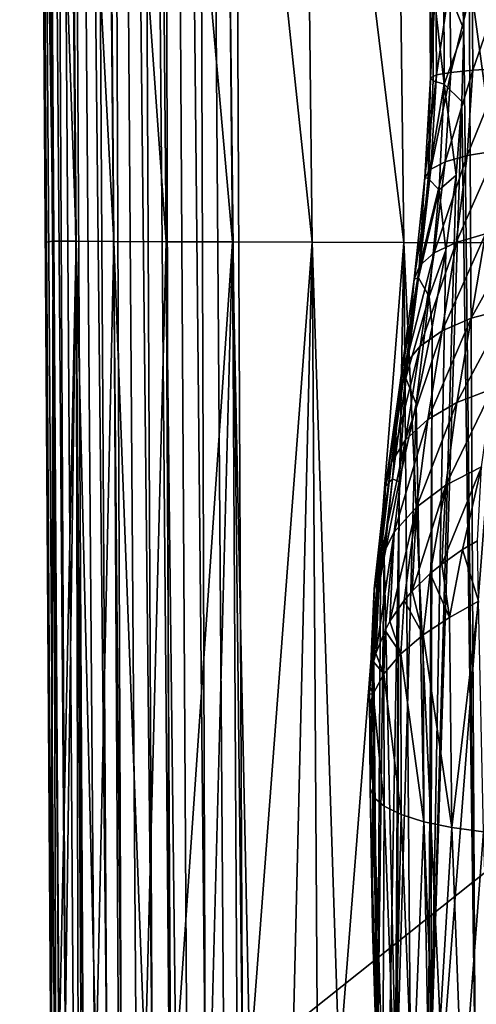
# Model space of a CAD drawing. Header units: metres. Extents: x -22 to 22, y 0 to 204.
# Tile 24 of 256: x -16.5 to -14.08, y 9.48 to 14.7. Entities that reach past the tile are written whole.
import ezdxf

# ---------------------------------------------------------------- set-up
doc = ezdxf.new("R2010")
doc.units = ezdxf.units.M
doc.layers.add('solid_002_SW0002', color=7, linetype='CONTINUOUS')
doc.layers.add('solid_002_SW0002_01', color=7, linetype='CONTINUOUS')

msp = doc.modelspace()

# ---------------------------------------------------------------- linework, layer by layer
at = {"layer": 'solid_002_SW0002'}
for points in [[(-14.250724, 38.713585, 219.974136), (-13.933903, 38.719753, 220.458618), (-13.774794, 9.155378, 220.407471)], [(-14.250724, 38.713585, 219.974136), (-14.148437, 14.645681, 219.866714), (-14.162552, 15.028218, 219.844727)], [(-14.250724, 38.713585, 219.974136), (-14.088879, 9.153157, 219.909256), (-14.148437, 14.645681, 219.866714)], [(-14.250724, 38.713585, 219.974136), (-13.774794, 9.155378, 220.407471), (-14.088879, 9.153157, 219.909256)], [(15.431576, 33.648762, 223.952362), (-15.431306, 33.548271, 223.951843), (-15.319921, 9.159238, 223.824142)], [(-16.32852, 9.159633, 222.910004), (-16.486113, 33.587639, 223.051743), (-16.49898, 33.54747, 222.884155)], [(-16.289745, 9.158998, 223.104889), (-16.447016, 33.587421, 223.214584), (-16.486113, 33.587639, 223.051743)], [(-16.313919, 9.159298, 223.008408), (-16.289745, 9.158998, 223.104889), (-16.486113, 33.587639, 223.051743)], [(-16.32852, 9.159633, 222.910004), (-16.313919, 9.159298, 223.008408), (-16.486113, 33.587639, 223.051743)], [(-16.256227, 9.158737, 223.198547), (-16.382927, 33.587318, 223.369308), (-16.447016, 33.587421, 223.214584)], [(-16.289745, 9.158998, 223.104889), (-16.256227, 9.158737, 223.198547), (-16.447016, 33.587421, 223.214584)], [(-16.163036, 9.158342, 223.373047), (-16.295422, 33.58733, 223.5121), (-16.382927, 33.587318, 223.369308)], [(-16.21369, 9.158518, 223.288467), (-16.163036, 9.158342, 223.373047), (-16.382927, 33.587318, 223.369308)], [(-16.256227, 9.158737, 223.198547), (-16.21369, 9.158518, 223.288467), (-16.382927, 33.587318, 223.369308)], [(-16.036976, 9.158124, 223.526871), (-16.186659, 33.587456, 223.63945), (-16.295422, 33.58733, 223.5121)], [(-16.103279, 9.15821, 223.453674), (-16.036976, 9.158124, 223.526871), (-16.295422, 33.58733, 223.5121)], [(-16.163036, 9.158342, 223.373047), (-16.103279, 9.15821, 223.453674), (-16.295422, 33.58733, 223.5121)], [(-15.962757, 9.158085, 223.594162), (-16.059313, 33.587696, 223.748215), (-16.186659, 33.587456, 223.63945)], [(-16.036976, 9.158124, 223.526871), (-15.962757, 9.158085, 223.594162), (-16.186659, 33.587456, 223.63945)], [(-15.797528, 9.15815, 223.704529), (-15.91652, 33.588043, 223.835724), (-16.059313, 33.587696, 223.748215)], [(-15.883305, 9.158093, 223.653107), (-15.797528, 9.15815, 223.704529), (-16.059313, 33.587696, 223.748215)], [(-15.962757, 9.158085, 223.594162), (-15.883305, 9.158093, 223.653107), (-16.059313, 33.587696, 223.748215)], [(-15.70794, 9.158252, 223.746918), (-15.761798, 33.58849, 223.899811), (-15.91652, 33.588043, 223.835724)], [(-15.797528, 9.15815, 223.704529), (-15.70794, 9.158252, 223.746918), (-15.91652, 33.588043, 223.835724)], [(-15.517635, 9.158593, 223.804657), (-15.598955, 33.58902, 223.938919), (-15.761798, 33.58849, 223.899811)], [(-15.613971, 9.158401, 223.780533), (-15.517635, 9.158593, 223.804657), (-15.761798, 33.58849, 223.899811)], [(-15.70794, 9.158252, 223.746918), (-15.613971, 9.158401, 223.780533), (-15.761798, 33.58849, 223.899811)], [(-15.598955, 33.58902, 223.938919), (-15.319921, 9.159238, 223.824142), (-15.431306, 33.548271, 223.951843)], [(-15.419188, 9.158828, 223.81926), (-15.319921, 9.159238, 223.824142), (-15.598955, 33.58902, 223.938919)], [(-15.517635, 9.158593, 223.804657), (-15.419188, 9.158828, 223.81926), (-15.598955, 33.58902, 223.938919)], [(-16.49898, 33.54747, 222.884155), (-16.39279, 17.906885, 211.750061), (-16.362993, 13.518324, 211.750122)], [(-16.333403, 9.160111, 217.281464), (-16.49898, 33.54747, 222.884155), (-16.362993, 13.518324, 211.750122)], [(-16.333403, 9.160111, 217.281464), (-16.333403, 9.16, 222.810669), (-16.49898, 33.54747, 222.884155)], [(-16.32852, 9.159633, 222.910004), (-16.49898, 33.54747, 222.884155), (-16.333403, 9.16, 222.810669)], [(-16.39279, 17.906885, 211.750061), (-16.322279, 13.525129, 211.015274), (-16.362993, 13.518324, 211.750122)], [(-16.352634, 17.904589, 211.007813), (-16.322279, 13.525129, 211.015274), (-16.39279, 17.906885, 211.750061)], [(-16.352634, 17.904589, 211.007813), (-16.200754, 13.523998, 210.288086), (-16.322279, 13.525129, 211.015274)], [(-16.232943, 17.903561, 210.272873), (-16.200754, 13.523998, 210.288086), (-16.352634, 17.904589, 211.007813)], [(-16.232943, 17.903561, 210.272873), (-16.000309, 13.522799, 209.578094), (-16.200754, 13.523998, 210.288086)], [(-16.035431, 17.902508, 209.554413), (-16.000309, 13.522799, 209.578094), (-16.232943, 17.903561, 210.272873)], [(-16.035431, 17.902508, 209.554413), (-15.723112, 13.521541, 208.895081), (-16.000309, 13.522799, 209.578094)], [(-15.762141, 17.901428, 208.861847), (-15.723112, 13.521541, 208.895081), (-16.035431, 17.902508, 209.554413)], [(-15.762141, 17.901428, 208.861847), (-15.371833, 13.520226, 208.247116), (-15.723112, 13.521541, 208.895081)], [(-15.415583, 17.900328, 208.202957), (-15.371833, 13.520226, 208.247116), (-15.762141, 17.901428, 208.861847)], [(-15.415583, 17.900328, 208.202957), (-14.950697, 13.518865, 207.641602), (-15.371833, 13.520226, 208.247116)], [(-14.999737, 17.899206, 207.584915), (-14.950697, 13.518865, 207.641602), (-15.415583, 17.900328, 208.202957)], [(-14.999737, 17.899206, 207.584915), (-14.466075, 13.517464, 207.086197), (-14.950697, 13.518865, 207.641602)], [(-14.52062, 17.898069, 207.015228), (-14.466075, 13.517464, 207.086197), (-14.999737, 17.899206, 207.584915)], [(-14.52062, 17.898069, 207.015228), (-13.925558, 13.516032, 206.588531), (-14.466075, 13.517464, 207.086197)], [(-13.985415, 17.896917, 206.501343), (-13.925558, 13.516032, 206.588531), (-14.52062, 17.898069, 207.015228)], [(-14.254227, 14.912335, 219.623398), (-14.162552, 15.028218, 219.844727), (-14.148437, 14.645681, 219.866714)], [(-14.312714, 14.88754, 219.370377), (-14.32447, 14.38986, 219.107773), (-14.328196, 14.913572, 219.108734)], [(-14.296954, 14.898736, 218.850433), (-14.328196, 14.913572, 219.108734), (-14.32447, 14.38986, 219.107773)], [(-14.254227, 14.912335, 219.623398), (-14.251712, 14.35548, 219.620758), (-14.312714, 14.88754, 219.370377)], [(-14.254227, 14.912335, 219.623398), (-14.148437, 14.645681, 219.866714), (-14.251712, 14.35548, 219.620758)], [(-14.293218, 14.404821, 218.849472), (-14.296954, 14.898736, 218.850433), (-14.32447, 14.38986, 219.107773)], [(-14.312714, 14.88754, 219.370377), (-14.310493, 14.373342, 219.367477), (-14.32447, 14.38986, 219.107773)], [(-14.251712, 14.35548, 219.620758), (-14.310493, 14.373342, 219.367477), (-14.312714, 14.88754, 219.370377)], [(-14.221437, 14.886211, 218.601318), (-14.296954, 14.898736, 218.850433), (-14.293218, 14.404821, 218.849472)], [(-14.217672, 14.418099, 218.600403), (-14.221437, 14.886211, 218.601318), (-14.293218, 14.404821, 218.849472)], [(-14.103925, 14.876375, 218.368912), (-14.221437, 14.886211, 218.601318), (-14.217672, 14.418099, 218.600403)], [(-14.100112, 14.429295, 218.368088), (-14.103925, 14.876375, 218.368912), (-14.217672, 14.418099, 218.600403)], [(-13.947964, 14.869525, 218.160233), (-14.103925, 14.876375, 218.368912), (-14.100112, 14.429295, 218.368088)], [(-13.944087, 14.438068, 218.159531), (-13.947964, 14.869525, 218.160233), (-14.100112, 14.429295, 218.368088)], [(-14.251712, 14.35548, 219.620758), (-14.148437, 14.645681, 219.866714), (-14.157979, 14.263392, 219.843674)], [(-14.088879, 9.153157, 219.909256), (-14.157979, 14.263392, 219.843674), (-14.148437, 14.645681, 219.866714)], [(-14.293218, 14.404821, 218.849472), (-14.32447, 14.38986, 219.107773), (-14.354111, 13.861423, 219.052734)], [(-14.322933, 13.90597, 218.797867), (-14.293218, 14.404821, 218.849472), (-14.354111, 13.861423, 219.052734)], [(-14.217672, 14.418099, 218.600403), (-14.293218, 14.404821, 218.849472), (-14.322933, 13.90597, 218.797867)], [(-14.247597, 13.945253, 218.551498), (-14.217672, 14.418099, 218.600403), (-14.322933, 13.90597, 218.797867)], [(-14.100112, 14.429295, 218.368088), (-14.217672, 14.418099, 218.600403), (-14.247597, 13.945253, 218.551498)], [(-14.130374, 13.978086, 218.321075), (-14.100112, 14.429295, 218.368088), (-14.247597, 13.945253, 218.551498)], [(-13.944087, 14.438068, 218.159531), (-14.100112, 14.429295, 218.368088), (-14.130374, 13.978086, 218.321075)], [(-13.974806, 14.003478, 218.113541), (-13.944087, 14.438068, 218.159531), (-14.130374, 13.978086, 218.321075)], [(-14.336878, 13.855572, 219.315018), (-14.354111, 13.861423, 219.052734), (-14.32447, 14.38986, 219.107773)], [(-14.310493, 14.373342, 219.367477), (-14.336878, 13.855572, 219.315018), (-14.32447, 14.38986, 219.107773)], [(-14.251712, 14.35548, 219.620758), (-14.336878, 13.855572, 219.315018), (-14.310493, 14.373342, 219.367477)], [(-14.251712, 14.35548, 219.620758), (-14.279077, 13.795817, 219.562546), (-14.336878, 13.855572, 219.315018)], [(-14.251712, 14.35548, 219.620758), (-14.189592, 13.873443, 219.776688), (-14.279077, 13.795817, 219.562546)], [(-14.251712, 14.35548, 219.620758), (-14.157979, 14.263392, 219.843674), (-14.189592, 13.873443, 219.776688)], [(-14.323192, 9.151477, 219.405289), (-14.189592, 13.873443, 219.776688), (-14.157979, 14.263392, 219.843674)], [(-14.088879, 9.153157, 219.909256), (-14.323192, 9.151477, 219.405289), (-14.157979, 14.263392, 219.843674)], [(-14.130374, 13.978086, 218.321075), (-14.247597, 13.945253, 218.551498), (-14.305372, 13.4619, 218.448883)], [(-14.18856, 13.517831, 218.222733), (-14.130374, 13.978086, 218.321075), (-14.305372, 13.4619, 218.448883)], [(-13.974806, 14.003478, 218.113541), (-14.130374, 13.978086, 218.321075), (-14.18856, 13.517831, 218.222733)], [(-14.033544, 13.562284, 218.018005), (-13.974806, 14.003478, 218.113541), (-14.18856, 13.517831, 218.222733)], [(-14.247597, 13.945253, 218.551498), (-14.322933, 13.90597, 218.797867), (-14.380456, 13.396179, 218.689636)], [(-14.305372, 13.4619, 218.448883), (-14.247597, 13.945253, 218.551498), (-14.380456, 13.396179, 218.689636)], [(-14.322933, 13.90597, 218.797867), (-14.354111, 13.861423, 219.052734), (-14.411544, 13.322655, 218.937729)], [(-14.380456, 13.396179, 218.689636), (-14.322933, 13.90597, 218.797867), (-14.411544, 13.322655, 218.937729)], [(-14.323192, 9.151477, 219.405289), (-14.243005, 13.47716, 219.660522), (-14.189592, 13.873443, 219.776688)], [(-14.279077, 13.795817, 219.562546), (-14.189592, 13.873443, 219.776688), (-14.243005, 13.47716, 219.660522)], [(-14.387551, 13.330429, 219.208694), (-14.411544, 13.322655, 218.937729), (-14.354111, 13.861423, 219.052734)], [(-14.336878, 13.855572, 219.315018), (-14.387551, 13.330429, 219.208694), (-14.354111, 13.861423, 219.052734)], [(-14.279077, 13.795817, 219.562546), (-14.387551, 13.330429, 219.208694), (-14.336878, 13.855572, 219.315018)], [(-14.279077, 13.795817, 219.562546), (-14.331563, 13.230733, 219.444748), (-14.387551, 13.330429, 219.208694)], [(-14.279077, 13.795817, 219.562546), (-14.243005, 13.47716, 219.660522), (-14.331563, 13.230733, 219.444748)], [(-14.033544, 13.562284, 218.018005), (-14.18856, 13.517831, 218.222733), (-14.263315, 13.049611, 218.06572)], [(-14.108511, 13.115998, 217.866867), (-14.033544, 13.562284, 218.018005), (-14.263315, 13.049611, 218.06572)], [(-13.845004, 13.593919, 217.840881), (-14.033544, 13.562284, 218.018005), (-14.108511, 13.115998, 217.866867)], [(-13.920232, 13.166105, 217.693771), (-13.845004, 13.593919, 217.840881), (-14.108511, 13.115998, 217.866867)], [(-16.333504, 9.193772, 211.710175), (-16.362993, 13.518324, 211.750122), (-16.322279, 13.525129, 211.015274)], [(-16.333504, 9.193772, 211.710175), (-16.333391, 9.158224, 211.750229), (-16.362993, 13.518324, 211.750122)], [(-16.333403, 9.160111, 217.281464), (-16.362993, 13.518324, 211.750122), (-16.333391, 9.158224, 211.750229)], [(-16.333075, 9.18119, 211.673538), (-16.333504, 9.193772, 211.710175), (-16.322279, 13.525129, 211.015274)], [(-16.332224, 9.166092, 211.627014), (-16.333075, 9.18119, 211.673538), (-16.322279, 13.525129, 211.015274)], [(-16.332224, 9.166092, 211.627014), (-16.322279, 13.525129, 211.015274), (-16.330904, 9.160825, 211.573715)], [(-16.322279, 13.525129, 211.015274), (-16.307657, 9.16046, 211.184723), (-16.330904, 9.160825, 211.573715)], [(-16.322279, 13.525129, 211.015274), (-16.291925, 9.160342, 211.032791), (-16.307657, 9.16046, 211.184723)], [(-16.322279, 13.525129, 211.015274), (-16.200754, 13.523998, 210.288086), (-16.291925, 9.160342, 211.032791)], [(-16.200754, 13.523998, 210.288086), (-16.260189, 9.160186, 210.797913), (-16.291925, 9.160342, 211.032791)], [(-16.200754, 13.523998, 210.288086), (-16.188801, 9.160002, 210.414658), (-16.260189, 9.160186, 210.797913)], [(-16.200754, 13.523998, 210.288086), (-16.172798, 9.159979, 210.343399), (-16.188801, 9.160002, 210.414658)], [(-16.200754, 13.523998, 210.288086), (-16.093861, 9.159937, 210.036621), (-16.172798, 9.159979, 210.343399)], [(-16.200754, 13.523998, 210.288086), (-16.000309, 13.522799, 209.578094), (-16.093861, 9.159937, 210.036621)], [(-16.000309, 13.522799, 209.578094), (-15.975849, 9.159962, 209.665741), (-16.093861, 9.159937, 210.036621)], [(-16.000309, 13.522799, 209.578094), (-15.834931, 9.15999, 209.302917), (-15.975849, 9.159962, 209.665741)], [(-16.000309, 13.522799, 209.578094), (-15.723112, 13.521541, 208.895081), (-15.834931, 9.15999, 209.302917)], [(-15.723112, 13.521541, 208.895081), (-15.70079, 9.15999, 209.00882), (-15.834931, 9.15999, 209.302917)], [(-15.723112, 13.521541, 208.895081), (-15.671806, 9.15999, 208.950226), (-15.70079, 9.15999, 209.00882)], [(-15.723112, 13.521541, 208.895081), (-15.371833, 13.520226, 208.247116), (-15.671806, 9.15999, 208.950226)], [(-15.371833, 13.520226, 208.247116), (-15.486892, 9.159994, 208.608597), (-15.671806, 9.15999, 208.950226)], [(-15.371833, 13.520226, 208.247116), (-15.348453, 9.16, 208.382294), (-15.486892, 9.159994, 208.608597)], [(-15.371833, 13.520226, 208.247116), (-15.280757, 9.160004, 208.279053), (-15.348453, 9.16, 208.382294)], [(-15.371833, 13.520226, 208.247116), (-14.950697, 13.518865, 207.641602), (-15.280757, 9.160004, 208.279053)], [(-14.950697, 13.518865, 207.641602), (-15.054327, 9.160027, 207.962921), (-15.280757, 9.160004, 208.279053)], [(-14.950697, 13.518865, 207.641602), (-14.923106, 9.160043, 207.797119), (-15.054327, 9.160027, 207.962921)], [(-14.950697, 13.518865, 207.641602), (-14.808574, 9.160055, 207.661255), (-14.923106, 9.160043, 207.797119)], [(-14.950697, 13.518865, 207.641602), (-14.466075, 13.517464, 207.086197), (-14.808574, 9.160055, 207.661255)], [(-14.466075, 13.517464, 207.086197), (-14.544262, 9.160073, 207.374893), (-14.808574, 9.160055, 207.661255)], [(-14.466075, 13.517464, 207.086197), (-14.430736, 9.160074, 207.262131), (-14.544262, 9.160073, 207.374893)], [(-14.466075, 13.517464, 207.086197), (-14.262335, 9.16007, 207.104874), (-14.430736, 9.160074, 207.262131)], [(-14.466075, 13.517464, 207.086197), (-13.925558, 13.516032, 206.588531), (-14.262335, 9.16007, 207.104874)], [(-14.18856, 13.517831, 218.222733), (-14.305372, 13.4619, 218.448883), (-14.379971, 12.968948, 218.284363)], [(-14.263315, 13.049611, 218.06572), (-14.18856, 13.517831, 218.222733), (-14.379971, 12.968948, 218.284363)], [(-13.925558, 13.516032, 206.588531), (-13.964258, 9.160056, 206.852722), (-14.262335, 9.16007, 207.104874)], [(-14.305372, 13.4619, 218.448883), (-14.380456, 13.396179, 218.689636), (-14.454957, 12.876444, 218.516174)], [(-14.379971, 12.968948, 218.284363), (-14.305372, 13.4619, 218.448883), (-14.454957, 12.876444, 218.516174)], [(-14.331563, 13.230733, 219.444748), (-14.243005, 13.47716, 219.660522), (-14.315426, 13.071071, 219.489761)], [(-14.323192, 9.151477, 219.405289), (-14.315426, 13.071071, 219.489761), (-14.243005, 13.47716, 219.660522)], [(-14.380456, 13.396179, 218.689636), (-14.411544, 13.322655, 218.937729), (-14.486011, 12.77489, 218.754166)], [(-14.454957, 12.876444, 218.516174), (-14.380456, 13.396179, 218.689636), (-14.486011, 12.77489, 218.754166)], [(-14.454459, 12.798805, 219.04213), (-14.486011, 12.77489, 218.754166), (-14.411544, 13.322655, 218.937729)], [(-14.387551, 13.330429, 219.208694), (-14.454459, 12.798805, 219.04213), (-14.411544, 13.322655, 218.937729)], [(-14.331563, 13.230733, 219.444748), (-14.454459, 12.798805, 219.04213), (-14.387551, 13.330429, 219.208694)], [(-14.331563, 13.230733, 219.444748), (-14.400353, 12.662081, 219.261459), (-14.454459, 12.798805, 219.04213)], [(-14.331563, 13.230733, 219.444748), (-14.315426, 13.071071, 219.489761), (-14.400353, 12.662081, 219.261459)], [(-13.920232, 13.166105, 217.693771), (-14.108511, 13.115998, 217.866867), (-14.184373, 12.67021, 217.654541)], [(-13.995709, 12.74236, 217.489853), (-13.920232, 13.166105, 217.693771), (-14.184373, 12.67021, 217.654541)], [(-14.108511, 13.115998, 217.866867), (-14.263315, 13.049611, 218.06572), (-14.33949, 12.579446, 217.843277)], [(-14.184373, 12.67021, 217.654541), (-14.108511, 13.115998, 217.866867), (-14.33949, 12.579446, 217.843277)], [(-14.263315, 13.049611, 218.06572), (-14.379971, 12.968948, 218.284363), (-14.456377, 12.472807, 218.050369)], [(-14.33949, 12.579446, 217.843277), (-14.263315, 13.049611, 218.06572), (-14.456377, 12.472807, 218.050369)], [(-14.335207, 9.15139, 219.374283), (-14.400353, 12.662081, 219.261459), (-14.315426, 13.071071, 219.489761)], [(-14.323192, 9.151477, 219.405289), (-14.335207, 9.15139, 219.374283), (-14.315426, 13.071071, 219.489761)], [(-14.379971, 12.968948, 218.284363), (-14.454957, 12.876444, 218.516174), (-14.531507, 12.353514, 218.269547)], [(-14.456377, 12.472807, 218.050369), (-14.379971, 12.968948, 218.284363), (-14.531507, 12.353514, 218.269547)], [(-14.454957, 12.876444, 218.516174), (-14.486011, 12.77489, 218.754166), (-14.562612, 12.225165, 218.494232)], [(-14.531507, 12.353514, 218.269547), (-14.454957, 12.876444, 218.516174), (-14.562612, 12.225165, 218.494232)], [(-14.526346, 12.265928, 218.809479), (-14.562612, 12.225165, 218.494232), (-14.486011, 12.77489, 218.754166)], [(-14.454459, 12.798805, 219.04213), (-14.49032, 12.250109, 218.967041), (-14.526346, 12.265928, 218.809479)], [(-14.454459, 12.798805, 219.04213), (-14.526346, 12.265928, 218.809479), (-14.486011, 12.77489, 218.754166)], [(-14.454459, 12.798805, 219.04213), (-14.400353, 12.662081, 219.261459), (-14.49032, 12.250109, 218.967041)], [(-13.995709, 12.74236, 217.489853), (-14.184373, 12.67021, 217.654541), (-14.243227, 12.232568, 217.376144)], [(-14.053812, 12.329382, 217.225601), (-13.995709, 12.74236, 217.489853), (-14.243227, 12.232568, 217.376144)], [(-14.184373, 12.67021, 217.654541), (-14.33949, 12.579446, 217.843277), (-14.398954, 12.115799, 217.549438)], [(-14.243227, 12.232568, 217.376144), (-14.184373, 12.67021, 217.654541), (-14.398954, 12.115799, 217.549438)], [(-14.500793, 9.150172, 218.847687), (-14.49032, 12.250109, 218.967041), (-14.400353, 12.662081, 219.261459)], [(-14.335207, 9.15139, 219.374283), (-14.500793, 9.150172, 218.847687), (-14.400353, 12.662081, 219.261459)], [(-14.33949, 12.579446, 217.843277), (-14.456377, 12.472807, 218.050369), (-14.516294, 11.982601, 217.74025)], [(-14.398954, 12.115799, 217.549438), (-14.33949, 12.579446, 217.843277), (-14.516294, 11.982601, 217.74025)], [(-14.456377, 12.472807, 218.050369), (-14.531507, 12.353514, 218.269547), (-14.591703, 11.836994, 217.94281)], [(-14.516294, 11.982601, 217.74025), (-14.456377, 12.472807, 218.050369), (-14.591703, 11.836994, 217.94281)], [(-14.531507, 12.353514, 218.269547), (-14.562612, 12.225165, 218.494232), (-14.622907, 11.683374, 218.151001)], [(-14.591703, 11.836994, 217.94281), (-14.531507, 12.353514, 218.269547), (-14.622907, 11.683374, 218.151001)], [(-14.053812, 12.329382, 217.225601), (-14.265406, 11.814151, 217.03009), (-14.154602, 11.890871, 216.948959)], [(-14.053812, 12.329382, 217.225601), (-14.243227, 12.232568, 217.376144), (-14.265406, 11.814151, 217.03009)], [(-14.053812, 12.329382, 217.225601), (-14.154602, 11.890871, 216.948959), (-14.075562, 11.936871, 216.900406)], [(-14.526346, 12.265928, 218.809479), (-14.570284, 11.849791, 218.615005), (-14.589231, 11.740775, 218.505661)], [(-14.526346, 12.265928, 218.809479), (-14.589231, 11.740775, 218.505661), (-14.562612, 12.225165, 218.494232)], [(-14.526346, 12.265928, 218.809479), (-14.49032, 12.250109, 218.967041), (-14.570284, 11.849791, 218.615005)], [(-14.622907, 11.683374, 218.151001), (-14.562612, 12.225165, 218.494232), (-14.589231, 11.740775, 218.505661)], [(-14.509561, 9.150106, 218.811737), (-14.570284, 11.849791, 218.615005), (-14.49032, 12.250109, 218.967041)], [(-14.500793, 9.150172, 218.847687), (-14.509561, 9.150106, 218.811737), (-14.49032, 12.250109, 218.967041)], [(-14.243227, 12.232568, 217.376144), (-14.421482, 11.670935, 217.1819), (-14.325926, 11.764589, 217.082581)], [(-14.243227, 12.232568, 217.376144), (-14.398954, 12.115799, 217.549438), (-14.421482, 11.670935, 217.1819)], [(-14.243227, 12.232568, 217.376144), (-14.325926, 11.764589, 217.082581), (-14.265406, 11.814151, 217.03009)], [(-14.398954, 12.115799, 217.549438), (-14.53908, 11.511546, 217.351273), (-14.464152, 11.62064, 217.235306)], [(-14.398954, 12.115799, 217.549438), (-14.516294, 11.982601, 217.74025), (-14.53908, 11.511546, 217.351273)], [(-14.398954, 12.115799, 217.549438), (-14.464152, 11.62064, 217.235306), (-14.421482, 11.670935, 217.1819)], [(-14.516294, 11.982601, 217.74025), (-14.614649, 11.340796, 217.533066), (-14.565403, 11.463064, 217.402863)], [(-14.516294, 11.982601, 217.74025), (-14.591703, 11.836994, 217.94281), (-14.614649, 11.340796, 217.533066)], [(-14.516294, 11.982601, 217.74025), (-14.565403, 11.463064, 217.402863), (-14.53908, 11.511546, 217.351273)], [(-14.224384, 11.531532, 216.675308), (-14.154602, 11.890871, 216.948959), (-14.265406, 11.814151, 217.03009)], [(-14.224384, 11.531532, 216.675308), (-14.069843, 11.617518, 216.560013), (-14.154602, 11.890871, 216.948959)], [(-14.069843, 11.617518, 216.560013), (-14.075562, 11.936871, 216.900406), (-14.154602, 11.890871, 216.948959)], [(-14.591703, 11.836994, 217.94281), (-14.645909, 11.16384, 217.721817), (-14.626834, 11.296286, 217.580521)], [(-14.591703, 11.836994, 217.94281), (-14.622907, 11.683374, 218.151001), (-14.645909, 11.16384, 217.721817)], [(-14.591703, 11.836994, 217.94281), (-14.626834, 11.296286, 217.580521), (-14.614649, 11.340796, 217.533066)], [(-14.604533, 9.149366, 218.271744), (-14.589231, 11.740775, 218.505661), (-14.570284, 11.849791, 218.615005)], [(-14.509561, 9.150106, 218.811737), (-14.604533, 9.149366, 218.271744), (-14.570284, 11.849791, 218.615005)], [(-14.224384, 11.531532, 216.675308), (-14.265406, 11.814151, 217.03009), (-14.325926, 11.764589, 217.082581)], [(-14.604533, 9.149366, 218.271744), (-14.626445, 11.476451, 218.214325), (-14.589231, 11.740775, 218.505661)], [(-14.622907, 11.683374, 218.151001), (-14.589231, 11.740775, 218.505661), (-14.626445, 11.476451, 218.214325)], [(-14.363784, 11.439267, 216.822968), (-14.325926, 11.764589, 217.082581), (-14.421482, 11.670935, 217.1819)], [(-14.363784, 11.439267, 216.822968), (-14.224384, 11.531532, 216.675308), (-14.325926, 11.764589, 217.082581)], [(-14.622907, 11.683374, 218.151001), (-14.626445, 11.476451, 218.214325), (-14.646723, 11.124985, 217.763306)], [(-14.622907, 11.683374, 218.151001), (-14.646723, 11.124985, 217.763306), (-14.645909, 11.16384, 217.721817)], [(-14.363784, 11.439267, 216.822968), (-14.421482, 11.670935, 217.1819), (-14.464152, 11.62064, 217.235306)], [(-14.481939, 11.338625, 217.001968), (-14.464152, 11.62064, 217.235306), (-14.53908, 11.511546, 217.351273)], [(-14.481939, 11.338625, 217.001968), (-14.363784, 11.439267, 216.822968), (-14.464152, 11.62064, 217.235306)], [(-14.224384, 11.531532, 216.675308), (-14.211921, 10.418794, 216.969711), (-14.069843, 11.617518, 216.560013)], [(-14.069843, 11.617518, 216.560013), (-14.211921, 10.418794, 216.969711), (-14.043713, 10.395618, 216.878906)], [(-14.363784, 11.439267, 216.822968), (-14.211921, 10.418794, 216.969711), (-14.224384, 11.531532, 216.675308)], [(-14.643352, 10.628386, 217.763397), (-14.646723, 11.124985, 217.763306), (-14.626445, 11.476451, 218.214325)], [(-14.631109, 9.887607, 218.018204), (-14.643352, 10.628386, 217.763397), (-14.626445, 11.476451, 218.214325)], [(-14.604533, 9.149366, 218.271744), (-14.631109, 9.887607, 218.018204), (-14.626445, 11.476451, 218.214325)], [(-14.481939, 11.338625, 217.001968), (-14.53908, 11.511546, 217.351273), (-14.565403, 11.463064, 217.402863)], [(-14.571626, 11.233564, 217.206055), (-14.565403, 11.463064, 217.402863), (-14.614649, 11.340796, 217.533066)], [(-14.571626, 11.233564, 217.206055), (-14.481939, 11.338625, 217.001968), (-14.565403, 11.463064, 217.402863)], [(-14.481939, 11.338625, 217.001968), (-14.359048, 10.449992, 217.089966), (-14.363784, 11.439267, 216.822968)], [(-14.363784, 11.439267, 216.822968), (-14.359048, 10.449992, 217.089966), (-14.211921, 10.418794, 216.969711)], [(-14.571626, 11.233564, 217.206055), (-14.614649, 11.340796, 217.533066), (-14.626834, 11.296286, 217.580521)], [(-14.571626, 11.233564, 217.206055), (-14.479639, 10.488057, 217.235184), (-14.481939, 11.338625, 217.001968)], [(-14.481939, 11.338625, 217.001968), (-14.479639, 10.488057, 217.235184), (-14.359048, 10.449992, 217.089966)], [(-14.627363, 11.127493, 217.426987), (-14.626834, 11.296286, 217.580521), (-14.645909, 11.16384, 217.721817)], [(-14.627363, 11.127493, 217.426987), (-14.571626, 11.233564, 217.206055), (-14.626834, 11.296286, 217.580521)], [(-14.627363, 11.127493, 217.426987), (-14.569222, 10.531577, 217.399979), (-14.571626, 11.233564, 217.206055)], [(-14.571626, 11.233564, 217.206055), (-14.569222, 10.531577, 217.399979), (-14.479639, 10.488057, 217.235184)], [(-14.627363, 11.127493, 217.426987), (-14.645909, 11.16384, 217.721817), (-14.646723, 11.124985, 217.763306)], [(-14.646356, 11.070848, 217.711975), (-14.627363, 11.127493, 217.426987), (-14.646723, 11.124985, 217.763306)], [(-14.646356, 11.070848, 217.711975), (-14.646723, 11.124985, 217.763306), (-14.643352, 10.628386, 217.763397)], [(-14.646356, 11.070848, 217.711975), (-14.645999, 11.018401, 217.658966), (-14.627363, 11.127493, 217.426987)], [(-14.645999, 11.018401, 217.658966), (-14.624475, 10.578938, 217.578262), (-14.627363, 11.127493, 217.426987)], [(-14.627363, 11.127493, 217.426987), (-14.624475, 10.578938, 217.578262), (-14.569222, 10.531577, 217.399979)], [(-14.644675, 10.823352, 217.711197), (-14.646356, 11.070848, 217.711975), (-14.643352, 10.628386, 217.763397)], [(-14.644675, 10.823352, 217.711197), (-14.645999, 11.018401, 217.658966), (-14.646356, 11.070848, 217.711975)], [(-14.644675, 10.823352, 217.711197), (-14.624475, 10.578938, 217.578262), (-14.645999, 11.018401, 217.658966)], [(-14.644675, 10.823352, 217.711197), (-14.643352, 10.628386, 217.763397), (-14.624475, 10.578938, 217.578262)], [(-14.607423, 9.101995, 218.094681), (-14.643352, 10.628386, 217.763397), (-14.631109, 9.887607, 218.018204)], [(-14.624475, 10.578938, 217.578262), (-14.643352, 10.628386, 217.763397), (-14.607423, 9.101995, 218.094681)], [(-14.624475, 10.578938, 217.578262), (-14.607423, 9.101995, 218.094681), (-14.576827, 9.056439, 217.919769)], [(-14.569222, 10.531577, 217.399979), (-14.624475, 10.578938, 217.578262), (-14.576827, 9.056439, 217.919769)], [(-14.569222, 10.531577, 217.399979), (-14.576827, 9.056439, 217.919769), (-14.513772, 9.014233, 217.752899)], [(-14.479639, 10.488057, 217.235184), (-14.569222, 10.531577, 217.399979), (-14.513772, 9.014233, 217.752899)], [(-14.479639, 10.488057, 217.235184), (-14.513772, 9.014233, 217.752899), (-14.420379, 8.976793, 217.59967)], [(-14.359048, 10.449992, 217.089966), (-14.479639, 10.488057, 217.235184), (-14.420379, 8.976793, 217.59967)], [(-14.359048, 10.449992, 217.089966), (-14.420379, 8.976793, 217.59967), (-14.299785, 8.945379, 217.465225)], [(-14.211921, 10.418794, 216.969711), (-14.359048, 10.449992, 217.089966), (-14.299785, 8.945379, 217.465225)], [(-14.211921, 10.418794, 216.969711), (-14.299785, 8.945379, 217.465225), (-14.156043, 8.921046, 217.35408)], [(-14.043713, 10.395618, 216.878906), (-14.211921, 10.418794, 216.969711), (-14.156043, 8.921046, 217.35408)], [(-14.043713, 10.395618, 216.878906), (-14.156043, 8.921046, 217.35408), (-13.993983, 8.904613, 217.270004)], [(-14.607423, 9.101995, 218.094681), (-14.631109, 9.887607, 218.018204), (-14.604533, 9.149366, 218.271744)]]:
    msp.add_3dface(points, dxfattribs=at)
at = {"layer": 'solid_002_SW0002_01'}
msp.add_3dface([(15.431576, 33.648762, 223.952362), (-15.319921, 9.159238, 223.824142), (15.31992, 9.159238, 223.824142)], dxfattribs=at)

doc.saveas('drawing.dxf')
